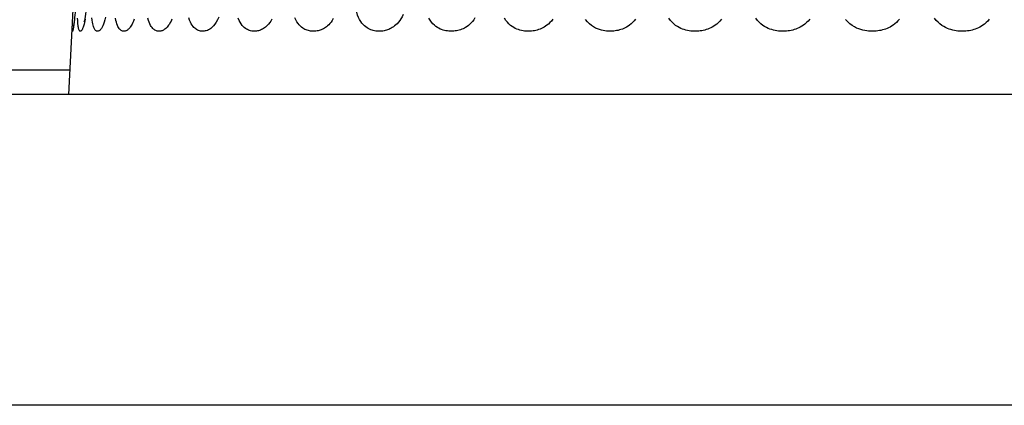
# Model space of a CAD drawing. Header units: millimetres. Extents: x -2579 to 1363, y -329 to 2298.
# Tile 156 of 256: x -1226.56 to -1217.04, y 2286.82 to 2290.54. Entities that reach past the tile are written whole.
import ezdxf

# ---------------------------------------------------------------- set-up
doc = ezdxf.new("R2010")
doc.units = ezdxf.units.MM
doc.header["$LTSCALE"] = 30.734
doc.layers.get('0').update_dxf_attribs({"linetype": 'CONTINUOUS'})

msp = doc.modelspace()

# ---------------------------------------------------------------- linework, layer by layer
at = {"color": 7}
for p, q in [((-1226.0857, 2289.8201), (-1226.0426, 2290.6406)), ((-1226.0496, 2290.5012), (-1226.0481, 2290.5356)), ((-1228.988, 2290.0576), (-1226.0732, 2290.0576)), ((-1198.5399, 2289.8201), (-1284.937, 2289.8201)), ((-1198.3824, 2286.8201), (-1285.0945, 2286.8201))]:
    msp.add_line(p, q, dxfattribs=at)
for points in [[(-1225.6889, 2296.9793), (-1226.018, 2290.7002), (-1226.0198, 2290.6691), (-1226.0218, 2290.6394), (-1226.0239, 2290.6114), (-1226.0262, 2290.5856), (-1226.0284, 2290.5621), (-1226.0306, 2290.5413), (-1226.0326, 2290.5232), (-1226.0345, 2290.5078), (-1226.0363, 2290.4953), (-1226.0377, 2290.4855), (-1226.0389, 2290.4786), (-1226.0396, 2290.4747)], [(-1225.9115, 2290.705), (-1225.9128, 2290.6838), (-1225.9154, 2290.6516), (-1225.9186, 2290.6219), (-1225.9222, 2290.5951), (-1225.926, 2290.5716), (-1225.9298, 2290.5519), (-1225.9333, 2290.5361), (-1225.9363, 2290.5251), (-1225.9381, 2290.5194)], [(-1223.0834, 2290.4308), (-1223.0945, 2290.431), (-1223.1059, 2290.4318), (-1223.1176, 2290.4332), (-1223.1295, 2290.4352), (-1223.1417, 2290.438), (-1223.1538, 2290.4415), (-1223.1658, 2290.4457), (-1223.1777, 2290.4508), (-1223.1897, 2290.4569), (-1223.2017, 2290.464), (-1223.214, 2290.4726), (-1223.2265, 2290.4828), (-1223.2389, 2290.4947), (-1223.2512, 2290.5086), (-1223.2632, 2290.5246), (-1223.2746, 2290.5429), (-1223.2851, 2290.5638), (-1223.2944, 2290.5872), (-1223.3022, 2290.6136), (-1223.308, 2290.6424), (-1223.3111, 2290.6728), (-1223.3117, 2290.7051)], [(-1222.8532, 2290.5923), (-1222.8635, 2290.5702), (-1222.8746, 2290.5505), (-1222.8864, 2290.533), (-1222.8985, 2290.5174), (-1222.9108, 2290.5038), (-1222.9231, 2290.492), (-1222.9351, 2290.4818), (-1222.9468, 2290.4731), (-1222.9583, 2290.4656), (-1222.9696, 2290.4591), (-1222.9808, 2290.4534), (-1222.992, 2290.4485), (-1223.0034, 2290.4442), (-1223.0148, 2290.4405), (-1223.0263, 2290.4375), (-1223.0379, 2290.435), (-1223.0494, 2290.4331), (-1223.0608, 2290.4318), (-1223.0722, 2290.431), (-1223.0834, 2290.4308)], [(-1226.0293, 2290.5473), (-1226.0312, 2290.5296), (-1226.0329, 2290.5141), (-1226.0346, 2290.5006), (-1226.0362, 2290.4889), (-1226.0376, 2290.4789), (-1226.0389, 2290.4704), (-1226.0401, 2290.463), (-1226.0412, 2290.4567), (-1226.0422, 2290.4512), (-1226.0432, 2290.4464), (-1226.0441, 2290.4423), (-1226.045, 2290.4388), (-1226.0458, 2290.436), (-1226.0465, 2290.4339), (-1226.0472, 2290.4323), (-1226.0479, 2290.4313), (-1226.0484, 2290.4308), (-1226.049, 2290.4309), (-1226.0494, 2290.4316), (-1226.0499, 2290.433), (-1226.0502, 2290.435), (-1226.0505, 2290.4379), (-1226.0508, 2290.4416), (-1226.0509, 2290.4462), (-1226.051, 2290.4518), (-1226.0509, 2290.4584), (-1226.0508, 2290.4664), (-1226.0506, 2290.4761), (-1226.0502, 2290.4876), (-1226.0496, 2290.5012)], [(-1225.9263, 2290.5473), (-1225.9297, 2290.5296), (-1225.9331, 2290.5141), (-1225.9363, 2290.5006), (-1225.9395, 2290.4889), (-1225.9425, 2290.4789), (-1225.9453, 2290.4704), (-1225.9481, 2290.463), (-1225.9507, 2290.4567), (-1225.9532, 2290.4512), (-1225.9557, 2290.4464), (-1225.9582, 2290.4423), (-1225.9607, 2290.4388), (-1225.9631, 2290.436), (-1225.9654, 2290.4339), (-1225.9677, 2290.4323), (-1225.9699, 2290.4313), (-1225.9721, 2290.4308), (-1225.9742, 2290.4309), (-1225.9763, 2290.4316), (-1225.9784, 2290.433), (-1225.9806, 2290.435), (-1225.9826, 2290.4379), (-1225.9847, 2290.4416), (-1225.9866, 2290.4462), (-1225.9884, 2290.4518), (-1225.9902, 2290.4584), (-1225.9919, 2290.4664), (-1225.9935, 2290.4761), (-1225.995, 2290.4876), (-1225.9964, 2290.5012), (-1225.9976, 2290.5172), (-1225.9986, 2290.5356), (-1225.9992, 2290.5568)], [(-1225.7286, 2290.568), (-1225.7353, 2290.5408), (-1225.7422, 2290.5175), (-1225.7491, 2290.4982), (-1225.7559, 2290.4823), (-1225.7625, 2290.4693), (-1225.7688, 2290.4588), (-1225.7748, 2290.4505), (-1225.7805, 2290.4441), (-1225.7858, 2290.4392), (-1225.7907, 2290.4357), (-1225.7953, 2290.4333), (-1225.7997, 2290.4318), (-1225.804, 2290.4309), (-1225.8082, 2290.4308), (-1225.8125, 2290.4315), (-1225.8168, 2290.433), (-1225.8211, 2290.4354), (-1225.8252, 2290.4386), (-1225.8291, 2290.4427), (-1225.8329, 2290.4476), (-1225.8364, 2290.4533), (-1225.8399, 2290.4602), (-1225.8433, 2290.4684), (-1225.8467, 2290.4781), (-1225.85, 2290.4898), (-1225.8532, 2290.5035), (-1225.8562, 2290.5195), (-1225.8588, 2290.5379), (-1225.8612, 2290.559)], [(-1225.4532, 2290.5473), (-1225.4596, 2290.5296), (-1225.466, 2290.5141), (-1225.4724, 2290.5006), (-1225.4786, 2290.4889), (-1225.4847, 2290.4789), (-1225.4906, 2290.4704), (-1225.4962, 2290.463), (-1225.5018, 2290.4567), (-1225.5073, 2290.4512), (-1225.5127, 2290.4464), (-1225.5182, 2290.4423), (-1225.5237, 2290.4388), (-1225.5292, 2290.436), (-1225.5346, 2290.4339), (-1225.54, 2290.4323), (-1225.5453, 2290.4313), (-1225.5506, 2290.4308), (-1225.5559, 2290.4309), (-1225.5612, 2290.4316), (-1225.5666, 2290.433), (-1225.5721, 2290.435), (-1225.5776, 2290.4379), (-1225.5831, 2290.4416), (-1225.5886, 2290.4462), (-1225.5939, 2290.4518), (-1225.5991, 2290.4584), (-1225.6044, 2290.4664), (-1225.6097, 2290.4761), (-1225.615, 2290.4876), (-1225.6201, 2290.5012), (-1225.625, 2290.5172), (-1225.6296, 2290.5356), (-1225.6337, 2290.5568)], [(-1225.0884, 2290.5473), (-1225.0961, 2290.5296), (-1225.1039, 2290.5141), (-1225.1118, 2290.5006), (-1225.1195, 2290.4889), (-1225.127, 2290.4789), (-1225.1343, 2290.4704), (-1225.1413, 2290.463), (-1225.1483, 2290.4567), (-1225.1551, 2290.4512), (-1225.162, 2290.4464), (-1225.1689, 2290.4423), (-1225.1759, 2290.4388), (-1225.1828, 2290.436), (-1225.1897, 2290.4339), (-1225.1965, 2290.4323), (-1225.2033, 2290.4313), (-1225.2101, 2290.4308), (-1225.2168, 2290.4309), (-1225.2237, 2290.4316), (-1225.2306, 2290.433), (-1225.2377, 2290.435), (-1225.2449, 2290.4379), (-1225.2521, 2290.4416), (-1225.2592, 2290.4462), (-1225.2662, 2290.4518), (-1225.2731, 2290.4584), (-1225.2801, 2290.4664), (-1225.2871, 2290.4761), (-1225.2942, 2290.4876), (-1225.3011, 2290.5012), (-1225.3078, 2290.5172), (-1225.3141, 2290.5356), (-1225.3199, 2290.5568)], [(-1224.6341, 2290.568), (-1224.6462, 2290.5408), (-1224.6591, 2290.5175), (-1224.6721, 2290.4982), (-1224.6852, 2290.4823), (-1224.6981, 2290.4693), (-1224.7107, 2290.4588), (-1224.7229, 2290.4505), (-1224.7345, 2290.4441), (-1224.7455, 2290.4392), (-1224.7558, 2290.4357), (-1224.7656, 2290.4333), (-1224.775, 2290.4318), (-1224.7843, 2290.4309), (-1224.7936, 2290.4308), (-1224.8031, 2290.4315), (-1224.8127, 2290.433), (-1224.8223, 2290.4354), (-1224.8318, 2290.4386), (-1224.8409, 2290.4427), (-1224.8497, 2290.4476), (-1224.8582, 2290.4533), (-1224.8665, 2290.4602), (-1224.875, 2290.4684), (-1224.8836, 2290.4782), (-1224.8922, 2290.4898), (-1224.9006, 2290.5036), (-1224.9089, 2290.5195), (-1224.9166, 2290.538), (-1224.9237, 2290.559)], [(-1224.122, 2290.5473), (-1224.1322, 2290.5296), (-1224.1426, 2290.5141), (-1224.1531, 2290.5006), (-1224.1635, 2290.4889), (-1224.1736, 2290.4789), (-1224.1834, 2290.4704), (-1224.193, 2290.463), (-1224.2025, 2290.4567), (-1224.2119, 2290.4512), (-1224.2213, 2290.4464), (-1224.2309, 2290.4423), (-1224.2404, 2290.4388), (-1224.25, 2290.436), (-1224.2596, 2290.4339), (-1224.2691, 2290.4323), (-1224.2786, 2290.4313), (-1224.2881, 2290.4308), (-1224.2976, 2290.4309), (-1224.3072, 2290.4316), (-1224.317, 2290.433), (-1224.3271, 2290.435), (-1224.3373, 2290.4379), (-1224.3476, 2290.4416), (-1224.3578, 2290.4462), (-1224.3678, 2290.4518), (-1224.3779, 2290.4584), (-1224.3881, 2290.4665), (-1224.3983, 2290.4761), (-1224.4088, 2290.4876), (-1224.419, 2290.5012), (-1224.4291, 2290.5172), (-1224.4386, 2290.5356), (-1224.4475, 2290.5568)], [(-1223.5281, 2290.5524), (-1223.5387, 2290.5349), (-1223.5497, 2290.5195), (-1223.5608, 2290.5058), (-1223.5719, 2290.4939), (-1223.5828, 2290.4836), (-1223.5934, 2290.4748), (-1223.6038, 2290.4671), (-1223.6139, 2290.4605), (-1223.624, 2290.4548), (-1223.634, 2290.4498), (-1223.6442, 2290.4453), (-1223.6544, 2290.4416), (-1223.6647, 2290.4384), (-1223.675, 2290.4358), (-1223.6853, 2290.4337), (-1223.6955, 2290.4323), (-1223.7057, 2290.4313), (-1223.7159, 2290.4308), (-1223.7261, 2290.4309), (-1223.7365, 2290.4315), (-1223.747, 2290.4326), (-1223.7578, 2290.4344), (-1223.7689, 2290.437), (-1223.7801, 2290.4403), (-1223.7912, 2290.4444), (-1223.8021, 2290.4493), (-1223.813, 2290.4551), (-1223.8239, 2290.462), (-1223.8351, 2290.4704), (-1223.8465, 2290.4803), (-1223.8579, 2290.4921), (-1223.8691, 2290.5058), (-1223.88, 2290.5217), (-1223.8904, 2290.5399), (-1223.9, 2290.5605)], [(-1222.1586, 2290.5588), (-1222.1696, 2290.542), (-1222.182, 2290.526), (-1222.1951, 2290.5112), (-1222.2087, 2290.4981), (-1222.2224, 2290.4865), (-1222.2357, 2290.4767), (-1222.2488, 2290.4683), (-1222.2614, 2290.4612), (-1222.2739, 2290.4551), (-1222.2863, 2290.4498), (-1222.2987, 2290.4452), (-1222.3113, 2290.4413), (-1222.3239, 2290.4381), (-1222.3365, 2290.4355), (-1222.3492, 2290.4334), (-1222.3618, 2290.432), (-1222.3744, 2290.4311), (-1222.387, 2290.4308), (-1222.3997, 2290.431), (-1222.4126, 2290.4318), (-1222.4258, 2290.4333), (-1222.4394, 2290.4355), (-1222.4532, 2290.4384), (-1222.4671, 2290.4422), (-1222.4809, 2290.4469), (-1222.4945, 2290.4525), (-1222.5083, 2290.4593), (-1222.5223, 2290.4674), (-1222.5364, 2290.4771), (-1222.5508, 2290.4887), (-1222.5651, 2290.5024), (-1222.5792, 2290.5183), (-1222.5926, 2290.5368), (-1222.6051, 2290.5579)], [(-1221.4067, 2290.5473), (-1221.4204, 2290.5296), (-1221.4345, 2290.5141), (-1221.4488, 2290.5006), (-1221.463, 2290.4889), (-1221.4769, 2290.4789), (-1221.4905, 2290.4704), (-1221.5038, 2290.463), (-1221.517, 2290.4567), (-1221.5302, 2290.4512), (-1221.5434, 2290.4464), (-1221.5568, 2290.4423), (-1221.5703, 2290.4388), (-1221.5839, 2290.436), (-1221.5975, 2290.4339), (-1221.611, 2290.4323), (-1221.6246, 2290.4313), (-1221.6381, 2290.4308), (-1221.6517, 2290.4309), (-1221.6656, 2290.4316), (-1221.6797, 2290.433), (-1221.6944, 2290.435), (-1221.7092, 2290.4379), (-1221.7241, 2290.4416), (-1221.7391, 2290.4462), (-1221.7538, 2290.4518), (-1221.7687, 2290.4584), (-1221.7838, 2290.4664), (-1221.7991, 2290.4761), (-1221.8147, 2290.4876), (-1221.8302, 2290.5012), (-1221.8455, 2290.5172), (-1221.8602, 2290.5356), (-1221.8739, 2290.5568)], [(-1220.6064, 2290.5485), (-1220.6204, 2290.5309), (-1220.6349, 2290.5154), (-1220.6496, 2290.5018), (-1220.6643, 2290.4901), (-1220.6786, 2290.48), (-1220.6927, 2290.4714), (-1220.7065, 2290.464), (-1220.7201, 2290.4576), (-1220.7337, 2290.452), (-1220.7474, 2290.4472), (-1220.7613, 2290.443), (-1220.7752, 2290.4395), (-1220.7893, 2290.4366), (-1220.8034, 2290.4343), (-1220.8175, 2290.4326), (-1220.8315, 2290.4315), (-1220.8454, 2290.4309), (-1220.8594, 2290.4308), (-1220.8736, 2290.4313), (-1220.8883, 2290.4325), (-1220.9038, 2290.4344), (-1220.9201, 2290.4371), (-1220.9373, 2290.441), (-1220.9553, 2290.4462), (-1220.974, 2290.453), (-1220.9933, 2290.4617), (-1221.0129, 2290.4725), (-1221.0327, 2290.4858), (-1221.0524, 2290.5019), (-1221.0715, 2290.5212), (-1221.0897, 2290.5444)], [(-1219.7765, 2290.5473), (-1219.791, 2290.5296), (-1219.8061, 2290.5141), (-1219.8214, 2290.5006), (-1219.8366, 2290.4889), (-1219.8515, 2290.4789), (-1219.8662, 2290.4704), (-1219.8805, 2290.463), (-1219.8947, 2290.4567), (-1219.9089, 2290.4512), (-1219.9232, 2290.4464), (-1219.9377, 2290.4423), (-1219.9524, 2290.4388), (-1219.9671, 2290.436), (-1219.9818, 2290.4339), (-1219.9965, 2290.4323), (-1220.0112, 2290.4313), (-1220.026, 2290.4308), (-1220.0408, 2290.4309), (-1220.0559, 2290.4316), (-1220.0713, 2290.433), (-1220.0873, 2290.435), (-1220.1036, 2290.4379), (-1220.1199, 2290.4416), (-1220.1363, 2290.4462), (-1220.1525, 2290.4518), (-1220.1687, 2290.4584), (-1220.1854, 2290.4664), (-1220.2023, 2290.4761), (-1220.2195, 2290.4876), (-1220.2367, 2290.5012), (-1220.2536, 2290.5172), (-1220.2699, 2290.5356), (-1220.2853, 2290.5568)], [(-1218.9233, 2290.5473), (-1218.9381, 2290.5296), (-1218.9534, 2290.5141), (-1218.9689, 2290.5006), (-1218.9844, 2290.4889), (-1218.9996, 2290.4789), (-1219.0145, 2290.4704), (-1219.0291, 2290.463), (-1219.0436, 2290.4567), (-1219.0581, 2290.4512), (-1219.0727, 2290.4464), (-1219.0875, 2290.4423), (-1219.1025, 2290.4388), (-1219.1175, 2290.436), (-1219.1326, 2290.4339), (-1219.1476, 2290.4323), (-1219.1627, 2290.4313), (-1219.1778, 2290.4308), (-1219.193, 2290.4309), (-1219.2085, 2290.4316), (-1219.2243, 2290.433), (-1219.2407, 2290.435), (-1219.2574, 2290.4379), (-1219.2741, 2290.4416), (-1219.291, 2290.4462), (-1219.3076, 2290.4518), (-1219.3244, 2290.4584), (-1219.3415, 2290.4664), (-1219.3589, 2290.4761), (-1219.3766, 2290.4876), (-1219.3944, 2290.5012), (-1219.4119, 2290.5172), (-1219.4287, 2290.5356), (-1219.4447, 2290.5568)], [(-1218.0562, 2290.5486), (-1218.0708, 2290.5309), (-1218.0859, 2290.5154), (-1218.1014, 2290.5019), (-1218.1168, 2290.4901), (-1218.132, 2290.48), (-1218.1469, 2290.4714), (-1218.1615, 2290.464), (-1218.1759, 2290.4576), (-1218.1904, 2290.452), (-1218.2049, 2290.4472), (-1218.2197, 2290.443), (-1218.2346, 2290.4395), (-1218.2497, 2290.4366), (-1218.2648, 2290.4343), (-1218.2799, 2290.4326), (-1218.2949, 2290.4315), (-1218.3098, 2290.4309), (-1218.3248, 2290.4308), (-1218.3401, 2290.4313), (-1218.3559, 2290.4325), (-1218.3727, 2290.4343), (-1218.3904, 2290.4371), (-1218.409, 2290.441), (-1218.4286, 2290.4462), (-1218.4489, 2290.453), (-1218.4699, 2290.4617), (-1218.4914, 2290.4725), (-1218.5131, 2290.4858), (-1218.5348, 2290.5019), (-1218.5558, 2290.5212), (-1218.5761, 2290.5444)], [(-1217.1875, 2290.5473), (-1217.2022, 2290.5296), (-1217.2175, 2290.5141), (-1217.233, 2290.5006), (-1217.2485, 2290.4889), (-1217.2637, 2290.4789), (-1217.2787, 2290.4704), (-1217.2934, 2290.463), (-1217.308, 2290.4567), (-1217.3226, 2290.4512), (-1217.3373, 2290.4464), (-1217.3523, 2290.4423), (-1217.3673, 2290.4388), (-1217.3825, 2290.436), (-1217.3978, 2290.4339), (-1217.413, 2290.4323), (-1217.4283, 2290.4313), (-1217.4436, 2290.4308), (-1217.459, 2290.4309), (-1217.4748, 2290.4316), (-1217.4909, 2290.433), (-1217.5075, 2290.435), (-1217.5245, 2290.4379), (-1217.5416, 2290.4416), (-1217.5588, 2290.4462), (-1217.5758, 2290.4518), (-1217.5929, 2290.4584), (-1217.6105, 2290.4664), (-1217.6283, 2290.4761), (-1217.6465, 2290.4876), (-1217.6648, 2290.5012), (-1217.6828, 2290.5172), (-1217.7002, 2290.5356), (-1217.7167, 2290.5568)]]:
    msp.add_lwpolyline(points, dxfattribs=at)

doc.saveas('drawing.dxf')
